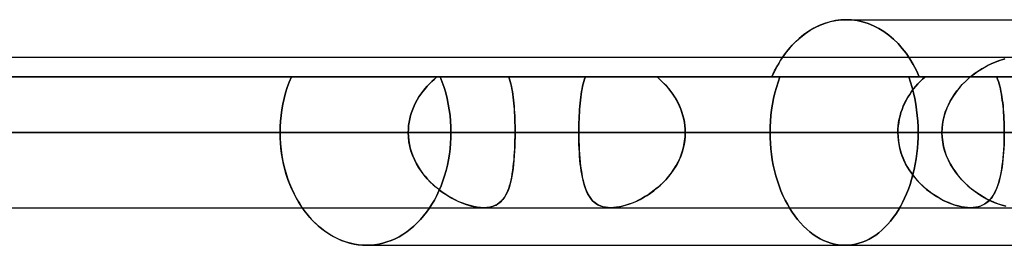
# Model space of a CAD drawing. Header units: millimetres. Extents: x -243 to 243, y -92 to 86.
# Tile 45 of 81: x 32.79 to 44.51, y -17.6 to -14.91. Entities that reach past the tile are written whole.
import ezdxf

# ---------------------------------------------------------------- set-up
doc = ezdxf.new("R2010")
doc.units = ezdxf.units.MM
doc.layers.add('MAIN-1', color=7, linetype='Continuous')

msp = doc.modelspace()

# ---------------------------------------------------------------- linework, layer by layer
at = {"layer": 'MAIN-1'}
for p, q in [((42.308, -14.984), (42.245, -15.015)), ((42.26, -15.007), (42.321, -14.979)), ((42.372, -14.959), (42.308, -14.984)), ((42.321, -14.979), (42.382, -14.956)), ((42.437, -14.94), (42.372, -14.959)), ((42.382, -14.956), (42.444, -14.938)), ((42.501, -14.926), (42.437, -14.94)), ((42.444, -14.938), (42.507, -14.925)), ((42.566, -14.918), (42.501, -14.926)), ((42.507, -14.925), (42.568, -14.918)), ((42.629, -14.915), (42.566, -14.918)), ((42.568, -14.918), (42.629, -14.915)), ((42.629, -14.915), (42.693, -14.918)), ((42.693, -14.918), (42.629, -14.915)), ((42.629, -14.915), (45.503, -14.915)), ((42.629, -14.915), (45.503, -14.915)), ((42.693, -14.918), (42.759, -14.926)), ((42.759, -14.926), (42.693, -14.918)), ((42.759, -14.926), (42.824, -14.941)), ((42.824, -14.941), (42.759, -14.926)), ((42.824, -14.941), (42.89, -14.961)), ((42.89, -14.961), (42.824, -14.941)), ((42.89, -14.961), (42.954, -14.987)), ((42.954, -14.987), (42.89, -14.961)), ((42.954, -14.987), (43.017, -15.019)), ((43.017, -15.019), (42.954, -14.987)), ((42.125, -15.093), (42.068, -15.14)), ((42.088, -15.122), (42.144, -15.079)), ((42.184, -15.052), (42.125, -15.093)), ((42.144, -15.079), (42.201, -15.041)), ((42.245, -15.015), (42.184, -15.052)), ((42.201, -15.041), (42.26, -15.007)), ((43.017, -15.019), (43.078, -15.057)), ((43.078, -15.057), (43.017, -15.019)), ((43.078, -15.057), (43.137, -15.1)), ((43.137, -15.1), (43.078, -15.057)), ((43.137, -15.1), (43.193, -15.148)), ((43.193, -15.148), (43.137, -15.1)), ((41.938, -15.273), (41.985, -15.22)), ((42.014, -15.19), (41.963, -15.244)), ((41.985, -15.22), (42.035, -15.169)), ((42.068, -15.14), (42.014, -15.19)), ((42.035, -15.169), (42.088, -15.122)), ((43.193, -15.148), (43.247, -15.2)), ((43.247, -15.2), (43.193, -15.148)), ((43.247, -15.2), (43.296, -15.256)), ((43.296, -15.256), (43.247, -15.2)), ((41.853, -15.391), (41.895, -15.33)), ((41.916, -15.302), (41.872, -15.363)), ((41.895, -15.33), (41.938, -15.273)), ((41.963, -15.244), (41.916, -15.302)), ((43.296, -15.256), (43.343, -15.315)), ((43.343, -15.315), (43.296, -15.256)), ((43.343, -15.315), (43.386, -15.379)), ((43.386, -15.379), (43.343, -15.315)), ((135.382, -15.363), (-135.382, -15.363)), ((135.382, -15.363), (-135.382, -15.363)), ((44.664, -15.363), (-44.664, -15.363)), ((44.664, -15.363), (-44.664, -15.363)), ((41.777, -15.524), (41.814, -15.455)), ((41.826, -15.435), (41.804, -15.474)), ((41.814, -15.455), (41.853, -15.391)), ((41.848, -15.398), (41.826, -15.435)), ((41.872, -15.363), (41.848, -15.398)), ((43.386, -15.379), (43.427, -15.447)), ((43.427, -15.447), (43.386, -15.379)), ((43.427, -15.447), (43.465, -15.52)), ((43.465, -15.52), (43.427, -15.447)), ((44.273, -15.483), (44.313, -15.461)), ((44.322, -15.457), (44.283, -15.478)), ((44.313, -15.461), (44.354, -15.442)), ((44.362, -15.438), (44.322, -15.457)), ((44.354, -15.442), (44.394, -15.424)), ((44.401, -15.421), (44.362, -15.438)), ((44.394, -15.424), (44.435, -15.408)), ((44.441, -15.406), (44.401, -15.421)), ((44.435, -15.408), (44.476, -15.394)), ((44.48, -15.393), (44.441, -15.406)), ((44.476, -15.394), (44.515, -15.383)), ((44.519, -15.382), (44.48, -15.393)), ((41.744, -15.596), (41.777, -15.524)), ((41.763, -15.554), (41.744, -15.596)), ((41.783, -15.514), (41.763, -15.554)), ((41.804, -15.474), (41.783, -15.514)), ((43.465, -15.52), (43.499, -15.596)), ((43.499, -15.596), (43.465, -15.52)), ((44.127, -15.581), (44.09, -15.612)), ((44.118, -15.589), (44.155, -15.56)), ((44.165, -15.553), (44.127, -15.581)), ((44.155, -15.56), (44.194, -15.533)), ((44.204, -15.526), (44.165, -15.553)), ((44.194, -15.533), (44.233, -15.507)), ((44.243, -15.501), (44.204, -15.526)), ((44.233, -15.507), (44.273, -15.483)), ((44.283, -15.478), (44.243, -15.501)), ((-41.744, -15.596), (41.744, -15.596)), ((41.744, -15.596), (-41.744, -15.596)), ((-38.615, -15.596), (38.615, -15.596)), ((38.615, -15.596), (-38.615, -15.596)), ((37.759, -15.596), (-37.759, -15.596)), ((-37.759, -15.596), (37.759, -15.596)), ((36.027, -15.596), (-36.027, -15.596)), ((-36.027, -15.596), (36.027, -15.596)), ((35.978, -15.721), (36.001, -15.658)), ((36.001, -15.658), (35.978, -15.721)), ((36.001, -15.658), (36.027, -15.596)), ((36.027, -15.596), (36.001, -15.658)), ((36.027, -15.596), (37.759, -15.596)), ((37.759, -15.596), (36.027, -15.596)), ((37.671, -15.677), (37.643, -15.706)), ((37.643, -15.707), (37.67, -15.678)), ((37.67, -15.678), (37.699, -15.649)), ((37.699, -15.649), (37.671, -15.677)), ((37.729, -15.622), (37.699, -15.649)), ((37.699, -15.649), (37.728, -15.622)), ((37.728, -15.622), (37.759, -15.596)), ((37.759, -15.596), (37.729, -15.622)), ((37.797, -15.596), (37.822, -15.658)), ((39.525, -15.596), (37.797, -15.596)), ((37.822, -15.658), (37.797, -15.596)), ((37.797, -15.596), (39.525, -15.596)), ((41.841, -15.596), (37.797, -15.596)), ((37.797, -15.596), (41.841, -15.596)), ((37.822, -15.658), (37.844, -15.722)), ((37.844, -15.722), (37.822, -15.658)), ((38.624, -15.622), (38.615, -15.596)), ((38.615, -15.596), (41.744, -15.596)), ((38.615, -15.596), (38.624, -15.623)), ((41.744, -15.596), (38.615, -15.596)), ((38.631, -15.65), (38.624, -15.622)), ((38.624, -15.623), (38.631, -15.65)), ((38.638, -15.678), (38.631, -15.65)), ((38.631, -15.65), (38.639, -15.679)), ((38.645, -15.708), (38.638, -15.678)), ((38.639, -15.679), (38.645, -15.709)), ((39.5, -15.678), (39.493, -15.708)), ((39.493, -15.708), (39.5, -15.678)), ((39.508, -15.65), (39.5, -15.678)), ((39.5, -15.678), (39.508, -15.65)), ((39.516, -15.622), (39.508, -15.65)), ((39.508, -15.65), (39.516, -15.622)), ((39.525, -15.596), (39.516, -15.622)), ((39.516, -15.622), (39.525, -15.596)), ((39.525, -15.596), (41.744, -15.596)), ((43.568, -15.596), (39.525, -15.596)), ((40.379, -15.596), (40.408, -15.622)), ((43.499, -15.596), (40.379, -15.596)), ((40.408, -15.622), (40.379, -15.596)), ((40.379, -15.596), (43.499, -15.596)), ((44.422, -15.596), (40.379, -15.596)), ((40.379, -15.596), (44.422, -15.596)), ((40.408, -15.622), (40.437, -15.649)), ((40.437, -15.649), (40.408, -15.622)), ((40.437, -15.649), (40.465, -15.677)), ((40.465, -15.677), (40.437, -15.649)), ((40.465, -15.677), (40.492, -15.707)), ((40.493, -15.707), (40.465, -15.677)), ((41.744, -15.596), (43.568, -15.596)), ((41.819, -15.658), (41.799, -15.722)), ((41.799, -15.722), (41.819, -15.658)), ((41.841, -15.596), (41.819, -15.658)), ((41.819, -15.658), (41.841, -15.596)), ((43.568, -15.596), (41.841, -15.596)), ((41.841, -15.596), (43.568, -15.596)), ((43.396, -15.658), (43.374, -15.596)), ((43.374, -15.596), (43.396, -15.658)), ((43.375, -15.596), (45.107, -15.596)), ((45.107, -15.596), (43.375, -15.596)), ((56.385, -15.596), (43.375, -15.596)), ((43.375, -15.596), (56.385, -15.596)), ((43.415, -15.721), (43.396, -15.658)), ((43.396, -15.658), (43.415, -15.721)), ((43.457, -15.708), (43.483, -15.678)), ((43.483, -15.678), (43.457, -15.708)), ((43.483, -15.678), (43.511, -15.65)), ((43.51, -15.65), (43.483, -15.678)), ((43.499, -15.596), (47.543, -15.596)), ((47.543, -15.596), (43.499, -15.596)), ((43.539, -15.622), (43.51, -15.65)), ((43.511, -15.65), (43.539, -15.622)), ((43.539, -15.622), (43.568, -15.596)), ((43.568, -15.596), (43.539, -15.622)), ((43.979, -15.724), (44.011, -15.688)), ((44.019, -15.679), (43.986, -15.716)), ((44.011, -15.688), (44.045, -15.653)), ((44.054, -15.645), (44.019, -15.679)), ((44.045, -15.653), (44.081, -15.62)), ((44.09, -15.612), (44.054, -15.645)), ((44.081, -15.62), (44.118, -15.589)), ((44.422, -15.596), (44.432, -15.622)), ((47.543, -15.596), (44.422, -15.596)), ((44.432, -15.622), (44.422, -15.596)), ((44.422, -15.596), (47.543, -15.596)), ((44.432, -15.622), (44.441, -15.649)), ((44.441, -15.649), (44.432, -15.622)), ((44.441, -15.649), (44.449, -15.677)), ((44.449, -15.677), (44.441, -15.649)), ((44.449, -15.677), (44.457, -15.707)), ((44.457, -15.707), (44.449, -15.677)), ((35.94, -15.853), (35.958, -15.786)), ((35.958, -15.786), (35.94, -15.853)), ((35.958, -15.786), (35.978, -15.721)), ((35.978, -15.721), (35.958, -15.786)), ((37.568, -15.801), (37.545, -15.835)), ((37.545, -15.835), (37.567, -15.802)), ((37.567, -15.802), (37.591, -15.769)), ((37.592, -15.768), (37.568, -15.801)), ((37.591, -15.769), (37.616, -15.738)), ((37.617, -15.737), (37.592, -15.768)), ((37.616, -15.738), (37.643, -15.707)), ((37.643, -15.706), (37.617, -15.737)), ((37.844, -15.722), (37.863, -15.787)), ((37.863, -15.787), (37.844, -15.722)), ((37.863, -15.787), (37.88, -15.853)), ((37.88, -15.853), (37.863, -15.787)), ((38.651, -15.739), (38.645, -15.708)), ((38.645, -15.709), (38.651, -15.739)), ((38.657, -15.771), (38.651, -15.739)), ((38.651, -15.739), (38.657, -15.771)), ((38.662, -15.804), (38.657, -15.771)), ((38.657, -15.771), (38.662, -15.804)), ((38.666, -15.838), (38.662, -15.804)), ((38.662, -15.804), (38.666, -15.838)), ((39.476, -15.804), (39.471, -15.838)), ((39.471, -15.838), (39.476, -15.804)), ((39.481, -15.771), (39.476, -15.804)), ((39.476, -15.804), (39.481, -15.771)), ((39.487, -15.739), (39.481, -15.771)), ((39.481, -15.771), (39.487, -15.739)), ((39.493, -15.708), (39.487, -15.739)), ((39.487, -15.739), (39.493, -15.708)), ((40.492, -15.707), (40.518, -15.737)), ((40.519, -15.738), (40.493, -15.707)), ((40.518, -15.737), (40.543, -15.769)), ((40.543, -15.769), (40.519, -15.738)), ((40.543, -15.769), (40.566, -15.801)), ((40.567, -15.802), (40.543, -15.769)), ((40.566, -15.801), (40.588, -15.835)), ((40.589, -15.836), (40.567, -15.802)), ((41.781, -15.787), (41.766, -15.853)), ((41.766, -15.853), (41.781, -15.787)), ((41.799, -15.722), (41.781, -15.787)), ((41.781, -15.787), (41.799, -15.722)), ((43.363, -15.838), (43.385, -15.804)), ((43.385, -15.804), (43.364, -15.838)), ((43.385, -15.804), (43.407, -15.771)), ((43.408, -15.771), (43.385, -15.804)), ((43.407, -15.771), (43.432, -15.739)), ((43.432, -15.739), (43.408, -15.771)), ((43.432, -15.786), (43.415, -15.721)), ((43.415, -15.721), (43.432, -15.786)), ((43.432, -15.739), (43.457, -15.708)), ((43.457, -15.708), (43.432, -15.739)), ((43.446, -15.853), (43.432, -15.786)), ((43.432, -15.786), (43.446, -15.853)), ((43.893, -15.841), (43.919, -15.8)), ((43.925, -15.793), (43.897, -15.834)), ((43.919, -15.8), (43.948, -15.761)), ((43.954, -15.753), (43.925, -15.793)), ((43.948, -15.761), (43.979, -15.724)), ((43.986, -15.716), (43.954, -15.753)), ((44.457, -15.707), (44.464, -15.737)), ((44.464, -15.738), (44.457, -15.707)), ((44.464, -15.737), (44.471, -15.769)), ((44.471, -15.769), (44.464, -15.738)), ((44.471, -15.769), (44.477, -15.801)), ((44.477, -15.802), (44.471, -15.769)), ((44.477, -15.801), (44.482, -15.835)), ((44.482, -15.836), (44.477, -15.802)), ((35.913, -15.988), (35.925, -15.92)), ((35.925, -15.92), (35.913, -15.988)), ((35.925, -15.92), (35.94, -15.853)), ((35.94, -15.853), (35.925, -15.92)), ((37.505, -15.905), (37.487, -15.942)), ((37.487, -15.942), (37.505, -15.906)), ((37.524, -15.869), (37.505, -15.905)), ((37.505, -15.906), (37.524, -15.87)), ((37.545, -15.835), (37.524, -15.869)), ((37.524, -15.87), (37.545, -15.835)), ((37.88, -15.853), (37.894, -15.92)), ((37.894, -15.92), (37.88, -15.853)), ((37.894, -15.92), (37.906, -15.988)), ((37.906, -15.988), (37.894, -15.92)), ((38.67, -15.873), (38.666, -15.838)), ((38.666, -15.838), (38.67, -15.873)), ((38.674, -15.909), (38.67, -15.873)), ((38.67, -15.873), (38.674, -15.909)), ((38.677, -15.946), (38.674, -15.909)), ((38.674, -15.909), (38.677, -15.945)), ((39.459, -15.945), (39.463, -15.909)), ((39.463, -15.908), (39.46, -15.945)), ((39.467, -15.872), (39.463, -15.908)), ((39.463, -15.909), (39.467, -15.873)), ((39.471, -15.838), (39.467, -15.872)), ((39.467, -15.873), (39.471, -15.838)), ((40.588, -15.835), (40.609, -15.87)), ((40.61, -15.871), (40.589, -15.836)), ((40.609, -15.87), (40.628, -15.905)), ((40.629, -15.907), (40.61, -15.871)), ((40.628, -15.905), (40.645, -15.942)), ((40.646, -15.943), (40.629, -15.907)), ((41.753, -15.92), (41.742, -15.988)), ((41.742, -15.988), (41.753, -15.92)), ((41.766, -15.853), (41.753, -15.92)), ((41.753, -15.92), (41.766, -15.853)), ((43.326, -15.908), (43.309, -15.945)), ((43.309, -15.945), (43.325, -15.909)), ((43.325, -15.909), (43.344, -15.873)), ((43.344, -15.872), (43.326, -15.908)), ((43.344, -15.873), (43.363, -15.838)), ((43.364, -15.838), (43.344, -15.872)), ((43.459, -15.92), (43.446, -15.853)), ((43.446, -15.853), (43.459, -15.92)), ((43.468, -15.988), (43.459, -15.92)), ((43.459, -15.92), (43.468, -15.988)), ((43.826, -15.971), (43.846, -15.927)), ((43.849, -15.921), (43.828, -15.966)), ((43.846, -15.927), (43.868, -15.883)), ((43.872, -15.877), (43.849, -15.921)), ((43.868, -15.883), (43.893, -15.841)), ((43.897, -15.834), (43.872, -15.877)), ((44.482, -15.835), (44.487, -15.87)), ((44.487, -15.871), (44.482, -15.836)), ((44.487, -15.87), (44.492, -15.905)), ((44.492, -15.907), (44.487, -15.871)), ((44.492, -15.905), (44.496, -15.942)), ((44.496, -15.943), (44.492, -15.907)), ((35.904, -16.056), (35.913, -15.988)), ((35.913, -15.988), (35.904, -16.056)), ((37.457, -16.018), (37.445, -16.057)), ((37.445, -16.057), (37.457, -16.018)), ((37.471, -15.979), (37.457, -16.018)), ((37.457, -16.018), (37.471, -15.98)), ((37.487, -15.942), (37.471, -15.979)), ((37.471, -15.98), (37.487, -15.942)), ((37.906, -15.988), (37.915, -16.056)), ((37.915, -16.056), (37.906, -15.988)), ((38.677, -15.945), (38.679, -15.983)), ((38.68, -15.983), (38.677, -15.946)), ((38.679, -15.983), (38.682, -16.02)), ((38.682, -16.021), (38.68, -15.983)), ((38.682, -16.02), (38.684, -16.059)), ((38.684, -16.06), (38.682, -16.021)), ((39.454, -16.02), (39.452, -16.059)), ((39.452, -16.059), (39.454, -16.021)), ((39.457, -15.982), (39.454, -16.02)), ((39.454, -16.021), (39.457, -15.983)), ((39.46, -15.945), (39.457, -15.982)), ((39.457, -15.983), (39.459, -15.945)), ((40.645, -15.942), (40.661, -15.979)), ((40.662, -15.981), (40.646, -15.943)), ((40.661, -15.979), (40.675, -16.017)), ((40.675, -16.019), (40.662, -15.981)), ((40.675, -16.017), (40.687, -16.056)), ((40.687, -16.058), (40.675, -16.019)), ((41.742, -15.988), (41.734, -16.056)), ((41.734, -16.056), (41.742, -15.988)), ((43.281, -16.02), (43.27, -16.059)), ((43.27, -16.059), (43.281, -16.021)), ((43.294, -15.982), (43.281, -16.02)), ((43.281, -16.021), (43.294, -15.983)), ((43.294, -15.983), (43.309, -15.945)), ((43.309, -15.945), (43.294, -15.982)), ((43.476, -16.056), (43.468, -15.988)), ((43.468, -15.988), (43.476, -16.056)), ((43.795, -16.064), (43.809, -16.017)), ((43.81, -16.013), (43.796, -16.061)), ((43.809, -16.017), (43.826, -15.971)), ((43.828, -15.966), (43.81, -16.013)), ((44.496, -15.942), (44.499, -15.979)), ((44.5, -15.981), (44.496, -15.943)), ((44.499, -15.979), (44.503, -16.017)), ((44.503, -16.019), (44.5, -15.981)), ((44.503, -16.017), (44.505, -16.056)), ((44.505, -16.058), (44.503, -16.019)), ((35.893, -16.191), (35.897, -16.123)), ((35.897, -16.123), (35.893, -16.191)), ((35.897, -16.123), (35.904, -16.056)), ((35.904, -16.056), (35.897, -16.123)), ((37.428, -16.136), (37.422, -16.176)), ((37.422, -16.176), (37.427, -16.136)), ((37.427, -16.136), (37.435, -16.096)), ((37.435, -16.096), (37.428, -16.136)), ((37.445, -16.057), (37.435, -16.096)), ((37.435, -16.096), (37.445, -16.057)), ((37.915, -16.056), (37.921, -16.124)), ((37.921, -16.124), (37.915, -16.056)), ((37.921, -16.124), (37.925, -16.191)), ((37.925, -16.191), (37.921, -16.124)), ((38.684, -16.059), (38.685, -16.098)), ((38.685, -16.098), (38.684, -16.06)), ((38.687, -16.138), (38.685, -16.098)), ((38.685, -16.098), (38.687, -16.138)), ((38.688, -16.177), (38.687, -16.138)), ((38.687, -16.138), (38.688, -16.177)), ((39.449, -16.137), (39.448, -16.177)), ((39.448, -16.177), (39.449, -16.138)), ((39.45, -16.098), (39.449, -16.137)), ((39.449, -16.138), (39.45, -16.098)), ((39.452, -16.059), (39.45, -16.098)), ((39.45, -16.098), (39.452, -16.059)), ((40.687, -16.056), (40.696, -16.096)), ((40.697, -16.097), (40.687, -16.058)), ((40.696, -16.096), (40.704, -16.136)), ((40.704, -16.137), (40.697, -16.097)), ((40.704, -16.136), (40.71, -16.176)), ((40.71, -16.177), (40.704, -16.137)), ((41.728, -16.124), (41.725, -16.191)), ((41.725, -16.191), (41.728, -16.124)), ((41.734, -16.056), (41.728, -16.124)), ((41.728, -16.124), (41.734, -16.056)), ((43.254, -16.137), (43.248, -16.177)), ((43.248, -16.177), (43.253, -16.138)), ((43.253, -16.138), (43.261, -16.098)), ((43.261, -16.098), (43.254, -16.137)), ((43.261, -16.098), (43.27, -16.059)), ((43.27, -16.059), (43.261, -16.098)), ((43.482, -16.123), (43.476, -16.056)), ((43.476, -16.056), (43.482, -16.123)), ((43.485, -16.191), (43.482, -16.123)), ((43.482, -16.123), (43.485, -16.191)), ((43.776, -16.158), (43.771, -16.207)), ((43.771, -16.208), (43.776, -16.16)), ((43.784, -16.109), (43.776, -16.158)), ((43.776, -16.16), (43.784, -16.112)), ((43.796, -16.061), (43.784, -16.109)), ((43.784, -16.112), (43.795, -16.064)), ((44.505, -16.056), (44.507, -16.096)), ((44.507, -16.097), (44.505, -16.058)), ((44.507, -16.096), (44.509, -16.136)), ((44.509, -16.137), (44.507, -16.097)), ((44.509, -16.136), (44.51, -16.176)), ((44.51, -16.177), (44.509, -16.137)), ((136.222, -16.258), (-136.222, -16.258)), ((-136.222, -16.258), (136.222, -16.258)), ((135.039, -16.258), (-135.039, -16.258)), ((-45.781, -16.258), (45.781, -16.258)), ((-45.108, -16.258), (45.108, -16.258)), ((45.108, -16.258), (-45.108, -16.258)), ((43.769, -16.258), (-43.769, -16.258)), ((-43.769, -16.258), (43.769, -16.258)), ((38.688, -16.258), (-38.688, -16.258)), ((-38.688, -16.258), (38.688, -16.258)), ((-37.417, -16.258), (37.417, -16.258)), ((37.417, -16.258), (-37.417, -16.258)), ((35.892, -16.258), (35.893, -16.191)), ((35.893, -16.191), (35.892, -16.258)), ((35.892, -16.258), (35.893, -16.325)), ((35.893, -16.319), (35.892, -16.258)), ((35.892, -16.258), (37.417, -16.258)), ((37.417, -16.258), (35.892, -16.258)), ((37.419, -16.217), (37.417, -16.258)), ((37.417, -16.258), (37.419, -16.217)), ((37.417, -16.258), (37.419, -16.305)), ((37.419, -16.313), (37.417, -16.258)), ((37.422, -16.176), (37.419, -16.217)), ((37.419, -16.217), (37.422, -16.176)), ((37.925, -16.191), (37.926, -16.258)), ((37.926, -16.258), (37.925, -16.191)), ((37.925, -16.321), (37.926, -16.258)), ((37.926, -16.258), (37.925, -16.321)), ((39.447, -16.258), (37.926, -16.258)), ((37.926, -16.258), (39.447, -16.258)), ((38.688, -16.217), (38.688, -16.177)), ((38.688, -16.177), (38.688, -16.217)), ((38.688, -16.258), (38.688, -16.217)), ((38.688, -16.217), (38.688, -16.258)), ((38.688, -16.306), (38.688, -16.258)), ((38.688, -16.258), (38.688, -16.314)), ((38.688, -16.258), (43.769, -16.258)), ((43.769, -16.258), (38.688, -16.258)), ((39.448, -16.177), (39.447, -16.217)), ((39.447, -16.217), (39.448, -16.177)), ((39.447, -16.217), (39.447, -16.258)), ((39.447, -16.258), (39.447, -16.217)), ((39.447, -16.258), (39.447, -16.31)), ((39.447, -16.306), (39.447, -16.258)), ((43.244, -16.258), (39.447, -16.258)), ((39.447, -16.258), (43.244, -16.258)), ((40.71, -16.176), (40.713, -16.217)), ((40.713, -16.217), (40.71, -16.177)), ((40.712, -16.309), (40.714, -16.258)), ((40.714, -16.258), (40.712, -16.305)), ((40.713, -16.217), (40.714, -16.258)), ((40.714, -16.258), (40.713, -16.217)), ((40.714, -16.258), (44.511, -16.258)), ((44.511, -16.258), (40.714, -16.258)), ((45.781, -16.258), (40.714, -16.258)), ((40.714, -16.258), (45.781, -16.258)), ((41.725, -16.191), (41.724, -16.258)), ((41.724, -16.258), (41.725, -16.191)), ((41.724, -16.258), (41.725, -16.321)), ((41.725, -16.321), (41.724, -16.258)), ((43.244, -16.258), (41.724, -16.258)), ((41.724, -16.258), (43.244, -16.258)), ((43.244, -16.258), (43.245, -16.217)), ((43.245, -16.217), (43.244, -16.258)), ((43.246, -16.306), (43.244, -16.258)), ((43.244, -16.258), (43.246, -16.31)), ((43.245, -16.217), (43.248, -16.177)), ((43.248, -16.177), (43.245, -16.217)), ((43.486, -16.258), (43.485, -16.191)), ((43.485, -16.191), (43.486, -16.258)), ((43.485, -16.319), (43.486, -16.258)), ((43.486, -16.258), (43.485, -16.319)), ((43.486, -16.258), (45.012, -16.258)), ((45.012, -16.258), (43.486, -16.258)), ((43.771, -16.207), (43.769, -16.258)), ((43.769, -16.258), (43.771, -16.208)), ((43.771, -16.315), (43.769, -16.258)), ((43.769, -16.258), (43.771, -16.314)), ((44.51, -16.176), (44.511, -16.217)), ((44.511, -16.217), (44.51, -16.177)), ((44.511, -16.217), (44.511, -16.258)), ((44.511, -16.258), (44.511, -16.217)), ((44.511, -16.258), (44.511, -16.305)), ((44.511, -16.309), (44.511, -16.258)), ((49.578, -16.258), (44.511, -16.258)), ((44.511, -16.258), (49.578, -16.258)), ((35.896, -16.382), (35.893, -16.319)), ((35.893, -16.325), (35.897, -16.393)), ((35.902, -16.445), (35.896, -16.382)), ((35.897, -16.393), (35.904, -16.462)), ((37.419, -16.305), (37.424, -16.352)), ((37.426, -16.368), (37.419, -16.313)), ((37.424, -16.352), (37.431, -16.399)), ((37.436, -16.423), (37.426, -16.368)), ((37.431, -16.399), (37.442, -16.445)), ((37.916, -16.451), (37.922, -16.386)), ((37.922, -16.386), (37.916, -16.451)), ((37.922, -16.386), (37.925, -16.321)), ((37.925, -16.321), (37.922, -16.386)), ((38.684, -16.448), (38.686, -16.401)), ((38.687, -16.37), (38.685, -16.425)), ((38.686, -16.401), (38.687, -16.354)), ((38.687, -16.354), (38.688, -16.306)), ((38.688, -16.314), (38.687, -16.37)), ((39.448, -16.354), (39.447, -16.306)), ((39.447, -16.31), (39.448, -16.362)), ((39.449, -16.402), (39.448, -16.354)), ((39.448, -16.362), (39.45, -16.413)), ((39.451, -16.449), (39.449, -16.402)), ((40.7, -16.4), (40.69, -16.447)), ((40.698, -16.411), (40.707, -16.361)), ((40.708, -16.353), (40.7, -16.4)), ((40.707, -16.361), (40.712, -16.309)), ((40.712, -16.305), (40.708, -16.353)), ((41.725, -16.321), (41.728, -16.386)), ((41.728, -16.386), (41.725, -16.321)), ((41.728, -16.386), (41.733, -16.451)), ((41.733, -16.451), (41.728, -16.386)), ((43.25, -16.354), (43.246, -16.306)), ((43.246, -16.31), (43.251, -16.362)), ((43.258, -16.402), (43.25, -16.354)), ((43.251, -16.362), (43.26, -16.413)), ((43.268, -16.449), (43.258, -16.402)), ((43.478, -16.445), (43.482, -16.382)), ((43.482, -16.382), (43.478, -16.445)), ((43.482, -16.382), (43.485, -16.319)), ((43.485, -16.319), (43.482, -16.382)), ((43.771, -16.314), (43.778, -16.369)), ((43.778, -16.371), (43.771, -16.315)), ((43.778, -16.369), (43.788, -16.424)), ((43.789, -16.427), (43.778, -16.371)), ((44.508, -16.4), (44.506, -16.446)), ((44.51, -16.353), (44.508, -16.4)), ((44.508, -16.411), (44.51, -16.361)), ((44.511, -16.305), (44.51, -16.353)), ((44.51, -16.361), (44.511, -16.309)), ((35.91, -16.508), (35.902, -16.445)), ((35.904, -16.462), (35.914, -16.531)), ((35.921, -16.571), (35.91, -16.508)), ((37.45, -16.476), (37.436, -16.423)), ((37.442, -16.445), (37.455, -16.49)), ((37.468, -16.528), (37.45, -16.476)), ((37.455, -16.49), (37.471, -16.535)), ((37.897, -16.581), (37.908, -16.516)), ((37.908, -16.516), (37.897, -16.581)), ((37.908, -16.516), (37.916, -16.451)), ((37.916, -16.451), (37.908, -16.516)), ((38.683, -16.48), (38.679, -16.534)), ((38.679, -16.54), (38.682, -16.494)), ((38.682, -16.494), (38.684, -16.448)), ((38.685, -16.425), (38.683, -16.48)), ((39.45, -16.413), (39.452, -16.464)), ((39.454, -16.495), (39.451, -16.449)), ((39.452, -16.464), (39.455, -16.515)), ((39.457, -16.541), (39.454, -16.495)), ((39.455, -16.515), (39.459, -16.564)), ((40.652, -16.559), (40.67, -16.511)), ((40.676, -16.493), (40.66, -16.538)), ((40.67, -16.511), (40.686, -16.462)), ((40.69, -16.447), (40.676, -16.493)), ((40.686, -16.462), (40.698, -16.411)), ((41.733, -16.451), (41.741, -16.516)), ((41.741, -16.516), (41.733, -16.451)), ((41.741, -16.516), (41.75, -16.581)), ((41.75, -16.581), (41.741, -16.516)), ((43.26, -16.413), (43.272, -16.464)), ((43.281, -16.495), (43.268, -16.449)), ((43.272, -16.464), (43.288, -16.515)), ((43.297, -16.541), (43.281, -16.495)), ((43.288, -16.515), (43.306, -16.564)), ((43.462, -16.571), (43.471, -16.508)), ((43.471, -16.508), (43.462, -16.571)), ((43.471, -16.508), (43.478, -16.445)), ((43.478, -16.445), (43.471, -16.508)), ((43.788, -16.424), (43.803, -16.478)), ((43.804, -16.482), (43.789, -16.427)), ((43.803, -16.478), (43.821, -16.531)), ((43.823, -16.535), (43.804, -16.482)), ((44.497, -16.559), (44.501, -16.511)), ((44.503, -16.492), (44.499, -16.537)), ((44.501, -16.511), (44.505, -16.462)), ((44.506, -16.446), (44.503, -16.492)), ((44.505, -16.462), (44.508, -16.411)), ((35.914, -16.531), (35.926, -16.6)), ((35.934, -16.634), (35.921, -16.571)), ((35.926, -16.6), (35.942, -16.668)), ((35.949, -16.696), (35.934, -16.634)), ((37.49, -16.58), (37.468, -16.528)), ((37.471, -16.535), (37.49, -16.579)), ((37.49, -16.579), (37.511, -16.621)), ((37.515, -16.629), (37.49, -16.58)), ((37.511, -16.621), (37.534, -16.662)), ((37.543, -16.677), (37.515, -16.629)), ((37.884, -16.645), (37.897, -16.581)), ((37.897, -16.581), (37.884, -16.645)), ((38.671, -16.637), (38.665, -16.686)), ((38.667, -16.67), (38.671, -16.628)), ((38.671, -16.628), (38.676, -16.584)), ((38.675, -16.586), (38.671, -16.637)), ((38.679, -16.534), (38.675, -16.586)), ((38.676, -16.584), (38.679, -16.54)), ((39.461, -16.586), (39.457, -16.541)), ((39.459, -16.564), (39.463, -16.612)), ((39.465, -16.629), (39.461, -16.586)), ((39.463, -16.612), (39.469, -16.658)), ((39.47, -16.671), (39.465, -16.629)), ((40.62, -16.625), (40.597, -16.667)), ((40.606, -16.651), (40.63, -16.606)), ((40.641, -16.582), (40.62, -16.625)), ((40.63, -16.606), (40.652, -16.559)), ((40.66, -16.538), (40.641, -16.582)), ((41.75, -16.581), (41.762, -16.645)), ((41.762, -16.645), (41.75, -16.581)), ((43.316, -16.586), (43.297, -16.541)), ((43.306, -16.564), (43.328, -16.612)), ((43.337, -16.629), (43.316, -16.586)), ((43.328, -16.612), (43.352, -16.658)), ((43.36, -16.671), (43.337, -16.629)), ((43.439, -16.696), (43.452, -16.634)), ((43.452, -16.634), (43.439, -16.696)), ((43.452, -16.634), (43.462, -16.571)), ((43.462, -16.571), (43.452, -16.634)), ((43.821, -16.531), (43.843, -16.583)), ((43.845, -16.588), (43.823, -16.535)), ((43.843, -16.583), (43.869, -16.633)), ((43.872, -16.638), (43.845, -16.588)), ((43.869, -16.633), (43.897, -16.681)), ((43.901, -16.687), (43.872, -16.638)), ((44.49, -16.624), (44.484, -16.666)), ((44.486, -16.651), (44.492, -16.606)), ((44.495, -16.581), (44.49, -16.624)), ((44.492, -16.606), (44.497, -16.559)), ((44.499, -16.537), (44.495, -16.581)), ((35.942, -16.668), (35.96, -16.735)), ((35.966, -16.757), (35.949, -16.696)), ((35.96, -16.735), (35.981, -16.801)), ((37.534, -16.662), (37.56, -16.702)), ((37.574, -16.722), (37.543, -16.677)), ((37.56, -16.702), (37.587, -16.741)), ((37.607, -16.766), (37.574, -16.722)), ((37.587, -16.741), (37.617, -16.778)), ((37.85, -16.772), (37.868, -16.709)), ((37.868, -16.709), (37.85, -16.772)), ((37.868, -16.709), (37.884, -16.645)), ((37.884, -16.645), (37.868, -16.709)), ((38.649, -16.788), (38.656, -16.75)), ((38.658, -16.733), (38.651, -16.779)), ((38.656, -16.75), (38.662, -16.711)), ((38.665, -16.686), (38.658, -16.733)), ((38.662, -16.711), (38.667, -16.67)), ((39.469, -16.658), (39.475, -16.703)), ((39.476, -16.712), (39.47, -16.671)), ((39.475, -16.703), (39.482, -16.746)), ((39.482, -16.751), (39.476, -16.712)), ((39.482, -16.746), (39.489, -16.788)), ((39.49, -16.789), (39.482, -16.751)), ((40.543, -16.746), (40.514, -16.783)), ((40.519, -16.777), (40.55, -16.736)), ((40.571, -16.707), (40.543, -16.746)), ((40.55, -16.736), (40.579, -16.695)), ((40.597, -16.667), (40.571, -16.707)), ((40.579, -16.695), (40.606, -16.651)), ((41.762, -16.645), (41.776, -16.709)), ((41.776, -16.709), (41.762, -16.645)), ((41.776, -16.709), (41.792, -16.772)), ((41.792, -16.772), (41.776, -16.709)), ((43.352, -16.658), (43.379, -16.703)), ((43.385, -16.712), (43.36, -16.671)), ((43.379, -16.703), (43.409, -16.746)), ((43.413, -16.751), (43.385, -16.712)), ((43.409, -16.746), (43.441, -16.788)), ((43.442, -16.789), (43.413, -16.751)), ((43.424, -16.757), (43.439, -16.696)), ((43.439, -16.696), (43.424, -16.757)), ((43.897, -16.681), (43.929, -16.727)), ((43.933, -16.734), (43.901, -16.687)), ((43.929, -16.727), (43.963, -16.772)), ((43.968, -16.778), (43.933, -16.734)), ((44.471, -16.745), (44.463, -16.782)), ((44.464, -16.777), (44.472, -16.736)), ((44.478, -16.706), (44.471, -16.745)), ((44.472, -16.736), (44.48, -16.695)), ((44.484, -16.666), (44.478, -16.706)), ((44.48, -16.695), (44.486, -16.651)), ((35.986, -16.817), (35.966, -16.757)), ((35.981, -16.801), (36.004, -16.865)), ((36.008, -16.875), (35.986, -16.817)), ((36.004, -16.865), (36.03, -16.927)), ((37.643, -16.808), (37.607, -16.766)), ((37.617, -16.778), (37.647, -16.813)), ((37.681, -16.848), (37.643, -16.808)), ((37.647, -16.813), (37.68, -16.847)), ((37.68, -16.847), (37.714, -16.879)), ((37.72, -16.885), (37.681, -16.848)), ((37.808, -16.893), (37.83, -16.833)), ((37.83, -16.833), (37.808, -16.893)), ((37.83, -16.833), (37.85, -16.772)), ((37.85, -16.772), (37.83, -16.833)), ((38.632, -16.863), (38.621, -16.901)), ((38.624, -16.892), (38.633, -16.859)), ((38.642, -16.822), (38.632, -16.863)), ((38.633, -16.859), (38.641, -16.824)), ((38.641, -16.824), (38.649, -16.788)), ((38.651, -16.779), (38.642, -16.822)), ((39.489, -16.788), (39.498, -16.827)), ((39.498, -16.826), (39.49, -16.789)), ((39.506, -16.86), (39.498, -16.826)), ((39.498, -16.827), (39.508, -16.865)), ((39.516, -16.893), (39.506, -16.86)), ((39.508, -16.865), (39.518, -16.9)), ((40.415, -16.887), (40.451, -16.852)), ((40.45, -16.853), (40.416, -16.886)), ((40.483, -16.819), (40.45, -16.853)), ((40.451, -16.852), (40.486, -16.815)), ((40.514, -16.783), (40.483, -16.819)), ((40.486, -16.815), (40.519, -16.777)), ((41.792, -16.772), (41.811, -16.833)), ((41.811, -16.833), (41.792, -16.772)), ((41.811, -16.833), (41.831, -16.893)), ((41.831, -16.893), (41.811, -16.833)), ((43.39, -16.875), (43.408, -16.817)), ((43.408, -16.817), (43.39, -16.875)), ((43.408, -16.817), (43.424, -16.757)), ((43.424, -16.757), (43.408, -16.817)), ((43.441, -16.788), (43.475, -16.827)), ((43.473, -16.826), (43.442, -16.789)), ((43.506, -16.86), (43.473, -16.826)), ((43.475, -16.827), (43.51, -16.865)), ((43.54, -16.893), (43.506, -16.86)), ((43.51, -16.865), (43.547, -16.9)), ((43.963, -16.772), (43.999, -16.814)), ((44.005, -16.821), (43.968, -16.778)), ((43.999, -16.814), (44.037, -16.854)), ((44.044, -16.861), (44.005, -16.821)), ((44.037, -16.854), (44.078, -16.892)), ((44.085, -16.898), (44.044, -16.861)), ((44.445, -16.852), (44.434, -16.885)), ((44.434, -16.887), (44.445, -16.852)), ((44.445, -16.852), (44.455, -16.815)), ((44.454, -16.818), (44.445, -16.852)), ((44.463, -16.782), (44.454, -16.818)), ((44.455, -16.815), (44.464, -16.777)), ((36.033, -16.932), (36.008, -16.875)), ((36.03, -16.927), (36.059, -16.987)), ((36.059, -16.987), (36.033, -16.932)), ((36.059, -16.987), (36.089, -17.045)), ((36.087, -17.04), (36.059, -16.987)), ((37.714, -16.879), (37.749, -16.91)), ((37.761, -16.92), (37.72, -16.885)), ((37.749, -16.91), (37.785, -16.94)), ((37.756, -17.007), (37.783, -16.951)), ((37.783, -16.951), (37.756, -17.007)), ((37.803, -16.953), (37.761, -16.92)), ((37.783, -16.951), (37.808, -16.893)), ((37.808, -16.893), (37.783, -16.951)), ((37.785, -16.94), (37.822, -16.967)), ((37.846, -16.984), (37.803, -16.953)), ((37.822, -16.967), (37.86, -16.993)), ((37.889, -17.012), (37.846, -16.984)), ((38.576, -17.007), (38.59, -16.981)), ((38.595, -16.97), (38.58, -17.001)), ((38.59, -16.981), (38.602, -16.953)), ((38.609, -16.937), (38.595, -16.97)), ((38.602, -16.953), (38.613, -16.924)), ((38.621, -16.901), (38.609, -16.937)), ((38.613, -16.924), (38.624, -16.892)), ((39.527, -16.925), (39.516, -16.893)), ((39.518, -16.9), (39.53, -16.934)), ((39.538, -16.954), (39.527, -16.925)), ((39.53, -16.934), (39.543, -16.965)), ((39.551, -16.982), (39.538, -16.954)), ((39.543, -16.965), (39.557, -16.993)), ((39.565, -17.008), (39.551, -16.982)), ((40.259, -17.006), (40.299, -16.979)), ((40.309, -16.973), (40.272, -16.998)), ((40.299, -16.979), (40.339, -16.951)), ((40.345, -16.945), (40.309, -16.973)), ((40.339, -16.951), (40.377, -16.92)), ((40.381, -16.916), (40.345, -16.945)), ((40.377, -16.92), (40.415, -16.887)), ((40.416, -16.886), (40.381, -16.916)), ((41.831, -16.893), (41.853, -16.951)), ((41.853, -16.951), (41.831, -16.893)), ((41.853, -16.951), (41.877, -17.007)), ((41.877, -17.007), (41.853, -16.951)), ((43.325, -17.04), (43.348, -16.987)), ((43.348, -16.987), (43.325, -17.04)), ((43.348, -16.987), (43.37, -16.932)), ((43.37, -16.932), (43.348, -16.987)), ((43.37, -16.932), (43.39, -16.875)), ((43.39, -16.875), (43.37, -16.932)), ((43.575, -16.925), (43.54, -16.893)), ((43.547, -16.9), (43.586, -16.934)), ((43.612, -16.954), (43.575, -16.925)), ((43.586, -16.934), (43.625, -16.965)), ((43.649, -16.982), (43.612, -16.954)), ((43.625, -16.965), (43.665, -16.993)), ((43.687, -17.008), (43.649, -16.982)), ((44.078, -16.892), (44.12, -16.927)), ((44.128, -16.934), (44.085, -16.898)), ((44.12, -16.927), (44.163, -16.961)), ((44.171, -16.967), (44.128, -16.934)), ((44.163, -16.961), (44.208, -16.992)), ((44.215, -16.997), (44.171, -16.967)), ((44.379, -17.006), (44.394, -16.979)), ((44.398, -16.972), (44.384, -16.997)), ((44.394, -16.979), (44.408, -16.951)), ((44.411, -16.944), (44.398, -16.972)), ((44.408, -16.951), (44.422, -16.92)), ((44.423, -16.915), (44.411, -16.944)), ((44.422, -16.92), (44.434, -16.887)), ((44.434, -16.885), (44.423, -16.915)), ((36.116, -17.091), (36.087, -17.04)), ((36.089, -17.045), (36.122, -17.1)), ((36.147, -17.139), (36.116, -17.091)), ((36.122, -17.1), (36.156, -17.153)), ((37.698, -17.112), (37.728, -17.061)), ((37.728, -17.061), (37.698, -17.112)), ((37.728, -17.061), (37.756, -17.007)), ((37.756, -17.007), (37.728, -17.061)), ((37.86, -16.993), (37.898, -17.017)), ((37.933, -17.037), (37.889, -17.012)), ((37.898, -17.017), (37.937, -17.039)), ((37.977, -17.06), (37.933, -17.037)), ((37.937, -17.039), (37.976, -17.06)), ((37.976, -17.06), (38.015, -17.078)), ((38.021, -17.081), (37.977, -17.06)), ((38.015, -17.078), (38.055, -17.095)), ((38.066, -17.099), (38.021, -17.081)), ((38.055, -17.095), (38.094, -17.11)), ((38.11, -17.115), (38.066, -17.099)), ((38.462, -17.121), (38.485, -17.108)), ((38.501, -17.096), (38.476, -17.113)), ((38.485, -17.108), (38.506, -17.092)), ((38.524, -17.076), (38.501, -17.096)), ((38.506, -17.092), (38.526, -17.074)), ((38.544, -17.054), (38.524, -17.076)), ((38.526, -17.074), (38.544, -17.054)), ((38.563, -17.029), (38.544, -17.054)), ((38.544, -17.054), (38.561, -17.032)), ((38.561, -17.032), (38.576, -17.007)), ((38.58, -17.001), (38.563, -17.029)), ((39.557, -16.993), (39.573, -17.02)), ((39.581, -17.032), (39.565, -17.008)), ((39.573, -17.02), (39.59, -17.044)), ((39.598, -17.054), (39.581, -17.032)), ((39.59, -17.044), (39.608, -17.066)), ((39.616, -17.074), (39.598, -17.054)), ((39.608, -17.066), (39.628, -17.086)), ((39.636, -17.092), (39.616, -17.074)), ((39.628, -17.086), (39.651, -17.103)), ((39.658, -17.108), (39.636, -17.092)), ((39.651, -17.103), (39.675, -17.118)), ((39.681, -17.121), (39.658, -17.108)), ((40.016, -17.12), (40.056, -17.107)), ((40.081, -17.097), (40.043, -17.111)), ((40.056, -17.107), (40.097, -17.091)), ((40.12, -17.081), (40.081, -17.097)), ((40.097, -17.091), (40.137, -17.073)), ((40.158, -17.063), (40.12, -17.081)), ((40.137, -17.073), (40.178, -17.053)), ((40.196, -17.043), (40.158, -17.063)), ((40.178, -17.053), (40.219, -17.03)), ((40.234, -17.021), (40.196, -17.043)), ((40.219, -17.03), (40.259, -17.006)), ((40.272, -16.998), (40.234, -17.021)), ((41.877, -17.007), (41.903, -17.061)), ((41.903, -17.061), (41.877, -17.007)), ((41.903, -17.061), (41.93, -17.112)), ((41.93, -17.112), (41.903, -17.061)), ((43.274, -17.139), (43.3, -17.091)), ((43.3, -17.091), (43.274, -17.139)), ((43.3, -17.091), (43.325, -17.04)), ((43.325, -17.04), (43.3, -17.091)), ((43.665, -16.993), (43.706, -17.02)), ((43.726, -17.032), (43.687, -17.008)), ((43.706, -17.02), (43.747, -17.044)), ((43.765, -17.054), (43.726, -17.032)), ((43.747, -17.044), (43.788, -17.066)), ((43.805, -17.074), (43.765, -17.054)), ((43.788, -17.066), (43.83, -17.086)), ((43.845, -17.092), (43.805, -17.074)), ((43.83, -17.086), (43.871, -17.103)), ((43.884, -17.108), (43.845, -17.092)), ((43.871, -17.103), (43.913, -17.118)), ((43.924, -17.121), (43.884, -17.108)), ((44.208, -16.992), (44.253, -17.02)), ((44.26, -17.024), (44.215, -16.997)), ((44.253, -17.02), (44.299, -17.046)), ((44.257, -17.12), (44.281, -17.107)), ((44.305, -17.05), (44.26, -17.024)), ((44.297, -17.096), (44.275, -17.111)), ((44.281, -17.107), (44.304, -17.091)), ((44.317, -17.08), (44.297, -17.096)), ((44.299, -17.046), (44.345, -17.07)), ((44.304, -17.091), (44.325, -17.073)), ((44.351, -17.072), (44.305, -17.05)), ((44.336, -17.062), (44.317, -17.08)), ((44.325, -17.073), (44.344, -17.053)), ((44.353, -17.042), (44.336, -17.062)), ((44.344, -17.053), (44.362, -17.03)), ((44.345, -17.07), (44.392, -17.09)), ((44.396, -17.092), (44.351, -17.072)), ((44.369, -17.02), (44.353, -17.042)), ((44.362, -17.03), (44.379, -17.006)), ((44.384, -16.997), (44.369, -17.02)), ((44.392, -17.09), (44.439, -17.108)), ((44.441, -17.109), (44.396, -17.092)), ((-135.382, -17.153), (135.382, -17.153)), ((-135.382, -17.153), (135.382, -17.153)), ((-44.591, -17.153), (44.591, -17.153)), ((-44.591, -17.153), (44.591, -17.153)), ((-38.316, -17.153), (38.316, -17.153)), ((-38.316, -17.153), (38.316, -17.153)), ((36.179, -17.185), (36.147, -17.139)), ((36.156, -17.153), (36.19, -17.2)), ((36.213, -17.229), (36.179, -17.185)), ((36.19, -17.2), (36.226, -17.244)), ((37.599, -17.251), (37.634, -17.207)), ((37.634, -17.207), (37.599, -17.251)), ((37.634, -17.207), (37.667, -17.161)), ((37.667, -17.161), (37.634, -17.207)), ((37.667, -17.161), (37.698, -17.112)), ((37.698, -17.112), (37.667, -17.161)), ((38.094, -17.11), (38.133, -17.123)), ((38.153, -17.128), (38.11, -17.115)), ((38.133, -17.123), (38.172, -17.133)), ((38.196, -17.139), (38.153, -17.128)), ((38.172, -17.133), (38.21, -17.142)), ((38.238, -17.146), (38.196, -17.139)), ((38.21, -17.142), (38.247, -17.148)), ((38.278, -17.151), (38.238, -17.146)), ((38.247, -17.148), (38.282, -17.151)), ((38.316, -17.153), (38.278, -17.151)), ((38.282, -17.151), (38.316, -17.153)), ((38.316, -17.153), (38.349, -17.151)), ((38.353, -17.151), (38.316, -17.153)), ((38.349, -17.151), (38.38, -17.147)), ((38.387, -17.146), (38.353, -17.151)), ((38.38, -17.147), (38.409, -17.141)), ((38.419, -17.138), (38.387, -17.146)), ((38.409, -17.141), (38.436, -17.132)), ((38.449, -17.127), (38.419, -17.138)), ((38.436, -17.132), (38.462, -17.121)), ((38.476, -17.113), (38.449, -17.127)), ((39.675, -17.118), (39.701, -17.13)), ((39.707, -17.132), (39.681, -17.121)), ((39.701, -17.13), (39.73, -17.14)), ((39.734, -17.141), (39.707, -17.132)), ((39.73, -17.14), (39.76, -17.147)), ((39.764, -17.148), (39.734, -17.141)), ((39.76, -17.147), (39.793, -17.151)), ((39.795, -17.151), (39.764, -17.148)), ((39.793, -17.151), (39.827, -17.153)), ((39.827, -17.153), (39.795, -17.151)), ((39.827, -17.153), (39.862, -17.151)), ((39.86, -17.151), (39.827, -17.153)), ((39.827, -17.153), (44.108, -17.153)), ((39.827, -17.153), (44.108, -17.153)), ((39.895, -17.148), (39.86, -17.151)), ((39.862, -17.151), (39.899, -17.147)), ((39.931, -17.142), (39.895, -17.148)), ((39.899, -17.147), (39.937, -17.141)), ((39.967, -17.134), (39.931, -17.142)), ((39.937, -17.141), (39.976, -17.132)), ((40.005, -17.124), (39.967, -17.134)), ((39.976, -17.132), (40.016, -17.12)), ((40.043, -17.111), (40.005, -17.124)), ((41.93, -17.112), (41.958, -17.161)), ((41.958, -17.161), (41.93, -17.112)), ((41.958, -17.161), (41.988, -17.207)), ((41.988, -17.207), (41.958, -17.161)), ((41.988, -17.207), (42.019, -17.251)), ((42.019, -17.251), (41.988, -17.207)), ((43.219, -17.229), (43.247, -17.185)), ((43.247, -17.185), (43.219, -17.229)), ((43.247, -17.185), (43.274, -17.139)), ((43.274, -17.139), (43.247, -17.185)), ((43.913, -17.118), (43.954, -17.13)), ((43.962, -17.132), (43.924, -17.121)), ((43.954, -17.13), (43.995, -17.14)), ((44.001, -17.141), (43.962, -17.132)), ((43.995, -17.14), (44.034, -17.147)), ((44.038, -17.148), (44.001, -17.141)), ((44.034, -17.147), (44.072, -17.151)), ((44.074, -17.151), (44.038, -17.148)), ((44.072, -17.151), (44.108, -17.153)), ((44.108, -17.153), (44.074, -17.151)), ((44.108, -17.153), (44.141, -17.151)), ((44.109, -17.153), (44.108, -17.153)), ((44.108, -17.153), (44.108, -17.153)), ((44.108, -17.153), (44.108, -17.153)), ((44.11, -17.153), (44.109, -17.153)), ((44.109, -17.153), (44.109, -17.153)), ((44.109, -17.153), (44.109, -17.153)), ((44.141, -17.151), (44.11, -17.153)), ((44.141, -17.151), (44.173, -17.147)), ((44.171, -17.148), (44.141, -17.151)), ((44.2, -17.142), (44.171, -17.148)), ((44.173, -17.147), (44.203, -17.141)), ((44.227, -17.133), (44.2, -17.142)), ((44.203, -17.141), (44.231, -17.132)), ((44.252, -17.123), (44.227, -17.133)), ((44.231, -17.132), (44.257, -17.12)), ((44.275, -17.111), (44.252, -17.123)), ((44.439, -17.108), (44.485, -17.124)), ((44.486, -17.124), (44.441, -17.109)), ((44.485, -17.124), (44.531, -17.136)), ((44.531, -17.136), (44.486, -17.124)), ((36.248, -17.271), (36.213, -17.229)), ((36.226, -17.244), (36.263, -17.287)), ((36.286, -17.311), (36.248, -17.271)), ((36.263, -17.287), (36.303, -17.328)), ((36.325, -17.349), (36.286, -17.311)), ((36.303, -17.328), (36.345, -17.367)), ((37.484, -17.372), (37.524, -17.334)), ((37.524, -17.334), (37.484, -17.372)), ((37.524, -17.334), (37.563, -17.293)), ((37.563, -17.293), (37.524, -17.334)), ((37.563, -17.293), (37.599, -17.251)), ((37.599, -17.251), (37.563, -17.293)), ((42.019, -17.251), (42.051, -17.293)), ((42.051, -17.293), (42.019, -17.251)), ((42.051, -17.293), (42.086, -17.334)), ((42.086, -17.334), (42.051, -17.293)), ((42.086, -17.334), (42.122, -17.372)), ((42.122, -17.372), (42.086, -17.334)), ((43.125, -17.349), (43.158, -17.311)), ((43.158, -17.311), (43.125, -17.349)), ((43.158, -17.311), (43.189, -17.271)), ((43.189, -17.271), (43.158, -17.311)), ((43.189, -17.271), (43.219, -17.229)), ((43.219, -17.229), (43.189, -17.271)), ((36.365, -17.385), (36.325, -17.349)), ((36.345, -17.367), (36.388, -17.403)), ((36.408, -17.419), (36.365, -17.385)), ((36.388, -17.403), (36.432, -17.437)), ((36.451, -17.45), (36.408, -17.419)), ((36.432, -17.437), (36.479, -17.468)), ((36.496, -17.479), (36.451, -17.45)), ((37.354, -17.471), (37.399, -17.441)), ((37.399, -17.441), (37.354, -17.471)), ((37.399, -17.441), (37.442, -17.407)), ((37.442, -17.407), (37.399, -17.441)), ((37.442, -17.407), (37.484, -17.372)), ((37.484, -17.372), (37.442, -17.407)), ((42.122, -17.372), (42.159, -17.407)), ((42.159, -17.407), (42.122, -17.372)), ((42.159, -17.407), (42.197, -17.441)), ((42.197, -17.441), (42.159, -17.407)), ((42.197, -17.441), (42.237, -17.471)), ((42.237, -17.471), (42.197, -17.441)), ((42.981, -17.479), (43.018, -17.45)), ((43.018, -17.45), (42.981, -17.479)), ((43.018, -17.45), (43.055, -17.419)), ((43.055, -17.419), (43.018, -17.45)), ((43.055, -17.419), (43.091, -17.385)), ((43.091, -17.385), (43.055, -17.419)), ((43.091, -17.385), (43.125, -17.349)), ((43.125, -17.349), (43.091, -17.385)), ((36.479, -17.468), (36.526, -17.496)), ((36.541, -17.504), (36.496, -17.479)), ((36.526, -17.496), (36.574, -17.52)), ((36.588, -17.527), (36.541, -17.504)), ((36.574, -17.52), (36.623, -17.542)), ((36.635, -17.546), (36.588, -17.527)), ((36.623, -17.542), (36.673, -17.559)), ((36.683, -17.563), (36.635, -17.546)), ((36.673, -17.559), (36.723, -17.574)), ((36.731, -17.576), (36.683, -17.563)), ((36.723, -17.574), (36.773, -17.585)), ((36.779, -17.587), (36.731, -17.576)), ((37.066, -17.586), (37.115, -17.575)), ((37.115, -17.575), (37.066, -17.586)), ((37.115, -17.575), (37.164, -17.56)), ((37.164, -17.56), (37.115, -17.575)), ((37.164, -17.56), (37.213, -17.543)), ((37.213, -17.543), (37.164, -17.56)), ((37.213, -17.543), (37.261, -17.522)), ((37.261, -17.522), (37.213, -17.543)), ((37.261, -17.522), (37.308, -17.498)), ((37.308, -17.498), (37.261, -17.522)), ((37.308, -17.498), (37.354, -17.471)), ((37.354, -17.471), (37.308, -17.498)), ((42.237, -17.471), (42.278, -17.498)), ((42.278, -17.498), (42.237, -17.471)), ((42.278, -17.498), (42.319, -17.522)), ((42.319, -17.522), (42.278, -17.498)), ((42.319, -17.522), (42.361, -17.543)), ((42.361, -17.543), (42.319, -17.522)), ((42.361, -17.543), (42.404, -17.56)), ((42.404, -17.56), (42.361, -17.543)), ((42.404, -17.56), (42.447, -17.575)), ((42.447, -17.575), (42.404, -17.56)), ((42.447, -17.575), (42.489, -17.586)), ((42.489, -17.586), (42.447, -17.575)), ((42.739, -17.587), (42.78, -17.576)), ((42.78, -17.576), (42.739, -17.587)), ((42.78, -17.576), (42.821, -17.563)), ((42.821, -17.563), (42.78, -17.576)), ((42.821, -17.563), (42.862, -17.546)), ((42.862, -17.546), (42.821, -17.563)), ((42.862, -17.546), (42.902, -17.527)), ((42.902, -17.527), (42.862, -17.546)), ((42.902, -17.527), (42.942, -17.504)), ((42.942, -17.504), (42.902, -17.527)), ((42.942, -17.504), (42.981, -17.479)), ((42.981, -17.479), (42.942, -17.504)), ((36.773, -17.585), (36.822, -17.594)), ((36.826, -17.594), (36.779, -17.587)), ((36.822, -17.594), (36.872, -17.598)), ((36.874, -17.599), (36.826, -17.594)), ((36.872, -17.598), (36.92, -17.6)), ((36.92, -17.6), (36.874, -17.599)), ((36.92, -17.6), (36.969, -17.598)), ((36.969, -17.598), (36.92, -17.6)), ((36.921, -17.6), (44.815, -17.6)), ((36.921, -17.6), (45.114, -17.6)), ((36.969, -17.598), (37.017, -17.594)), ((37.017, -17.594), (36.969, -17.598)), ((37.017, -17.594), (37.066, -17.586)), ((37.066, -17.586), (37.017, -17.594)), ((42.489, -17.586), (42.532, -17.594)), ((42.532, -17.594), (42.489, -17.586)), ((42.532, -17.594), (42.574, -17.598)), ((42.574, -17.598), (42.532, -17.594)), ((42.574, -17.598), (42.616, -17.6)), ((42.616, -17.6), (42.574, -17.598)), ((42.616, -17.6), (42.657, -17.599)), ((42.657, -17.599), (42.616, -17.6)), ((42.616, -17.6), (50.81, -17.6)), ((42.616, -17.6), (45.114, -17.6)), ((42.657, -17.599), (42.698, -17.594)), ((42.698, -17.594), (42.657, -17.599)), ((42.698, -17.594), (42.739, -17.587)), ((42.739, -17.587), (42.698, -17.594))]:
    msp.add_line(p, q, dxfattribs=at)

doc.saveas('drawing.dxf')
